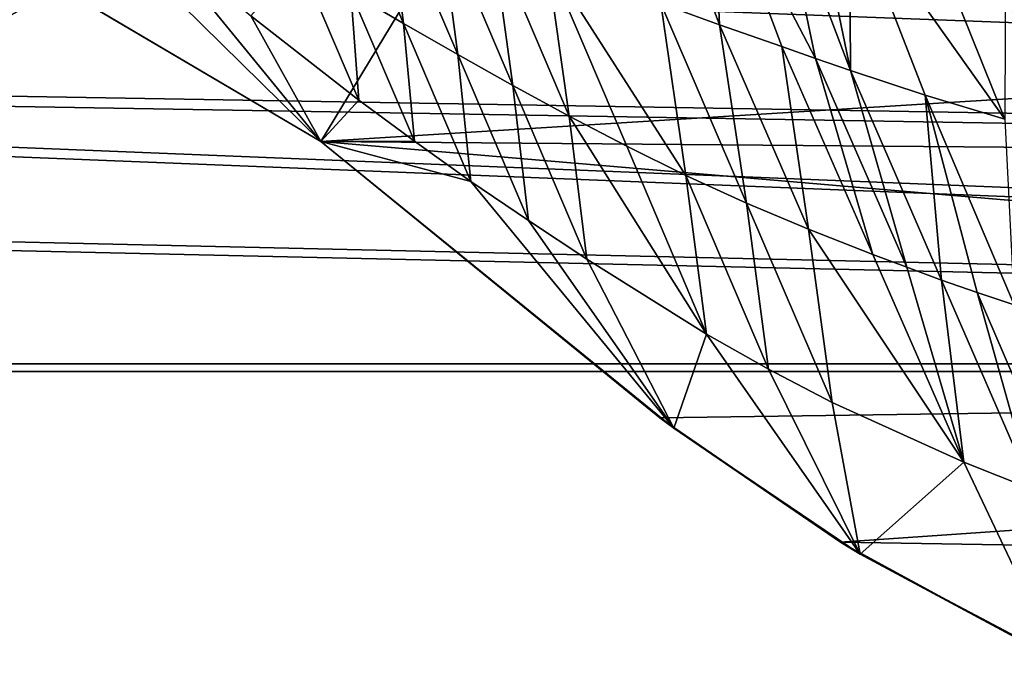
# Model space of a CAD drawing. Header units: metres. Extents: x -1204 to 0, y -809 to 0.
# Tile 41 of 118: x -834 to -714, y -231 to -152. Entities that reach past the tile are written whole.
import ezdxf

# ---------------------------------------------------------------- set-up
doc = ezdxf.new("R2010")
doc.units = ezdxf.units.M

msp = doc.modelspace()

# ---------------------------------------------------------------- linework, layer by layer
at = {"layer": 'Object 2'}
for points in [[(-887.021179, -753.244812, 90), (-1194.042358, -10, 90), (-633.427063, -638.481384, 90)], [(-1194.042358, -10, 90), (-626.241211, -632.856445, 90), (-633.427063, -638.481384, 90)], [(-10, -10, 90), (-602.021179, -625.846375, 90), (-1194.042358, -10, 90)], [(-602.021179, -625.846375, 90), (-610.037109, -626.560547, 90), (-1194.042358, -10, 90)], [(-1194.042358, -10, 90), (-610.037109, -626.560547, 90), (-618.258606, -628.853394, 90)], [(-618.258606, -628.853394, 90), (-626.241211, -632.856445, 90), (-1194.042358, -10, 90)], [(-833.702942, -145.61113, 662.590149), (-797.272644, -167.11203, 662.0271), (-731.955872, -59.277416, 664.851318)], [(-731.955872, -59.277416, 664.851318), (-797.272644, -167.11203, 662.0271), (-390.565918, -141.8452, 662.689331)], [(-1136.397095, -246.592377, 115.718773), (-782.271667, -85.030106, 118.538857), (-843.515747, -81.898308, 118.593521)], [(-720.814026, -87.26474, 118.499847), (-782.271667, -85.030106, 118.538857), (-1136.397095, -246.592377, 115.718773)], [(-613.877686, -606.131226, 109.443001), (-720.814026, -87.26474, 118.499847), (-1139.987671, -324.029175, 114.367111)], [(-720.814026, -87.26474, 118.499847), (-1138.536865, -284.940247, 115.049408), (-1139.987671, -324.029175, 114.367111)], [(-1138.536865, -284.940247, 115.049408), (-720.814026, -87.26474, 118.499847), (-1136.397095, -246.592377, 115.718773)], [(-602.021118, -88.983696, 118.469841), (-720.814026, -87.26474, 118.499847), (-613.877686, -606.131226, 109.443001)], [(-756.974854, -130.840515, 352.748383), (-748.783142, -152.918121, 423.766235), (-755.939514, -150.352722, 433.688721)], [(-756.974854, -130.840515, 352.748383), (-749.6698, -132.929947, 340.601013), (-748.783142, -152.918121, 423.766235)], [(-795.361816, -133.558655, 494.74115), (-787.194641, -152.756485, 538.938538), (-793.606689, -148.951706, 546.014221)], [(-795.361816, -133.558655, 494.74115), (-789.218933, -136.34256, 484.346222), (-787.194641, -152.756485, 538.938538)], [(-749.6698, -132.929947, 340.601013), (-741.202209, -155.570221, 414.143372), (-748.783142, -152.918121, 423.766235)], [(-741.202209, -155.570221, 414.143372), (-749.6698, -132.929947, 340.601013), (-737.125061, -157.011215, 409.575043)], [(-749.6698, -132.929947, 340.601013), (-741.655212, -135.331406, 329.445404), (-737.125061, -157.011215, 409.575043)], [(-104.353539, -157.1064, 2145.990723), (-1116.588623, -135.955261, 2131.891602), (-123.25322, -173.710876, 2157.059326)], [(-1116.588623, -135.955261, 2131.891602), (-1099.688843, -157.1064, 2145.990723), (-123.25322, -173.710876, 2157.059326)], [(-104.353539, -157.1064, 2145.990723), (-87.453758, -135.955261, 2131.891602), (-1116.588623, -135.955261, 2131.891602)], [(-780.622986, -156.534317, 531.939026), (-789.218933, -136.34256, 484.346222), (-782.903076, -139.174744, 474.048126)], [(-789.218933, -136.34256, 484.346222), (-780.622986, -156.534317, 531.939026), (-787.194641, -152.756485, 538.938538)], [(-737.125061, -157.011215, 409.575043), (-741.655212, -135.331406, 329.445404), (-732.863159, -158.490784, 405.171509)], [(-741.655212, -135.331406, 329.445404), (-737.406067, -136.579071, 324.227661), (-732.863159, -158.490784, 405.171509)], [(-1098.366455, -158.404175, 2143.369385), (-1114.922241, -137.476181, 2129.418701), (-124.233406, -174.847061, 2154.330078)], [(-124.233406, -174.847061, 2154.330078), (-1114.922241, -137.476181, 2129.418701), (-105.675911, -158.404175, 2143.369385)], [(-1114.922241, -137.476181, 2129.418701), (-89.120041, -137.476181, 2129.418701), (-105.675911, -158.404175, 2143.369385)], [(-737.406067, -136.579071, 324.227661), (-733.007996, -137.831436, 319.240784), (-732.863159, -158.490784, 405.171509)], [(-797.272644, -167.11203, 628.364624), (-833.72821, -145.596878, 628.364624), (-826.206299, -138.639328, 628.36499)], [(-826.206299, -138.639328, 628.36499), (-818.362732, -141.264877, 605.569763), (-797.272644, -167.11203, 628.364624)], [(-733.007996, -137.831436, 319.240784), (-723.812683, -161.477097, 396.865082), (-732.863159, -158.490784, 405.171509)], [(-723.812683, -161.477097, 396.865082), (-733.007996, -137.831436, 319.240784), (-714.106873, -164.39296, 389.24118)], [(-733.007996, -137.831436, 319.240784), (-723.789795, -140.300842, 309.937714), (-714.106873, -164.39296, 389.24118)], [(-773.909912, -160.294296, 525.014587), (-780.622986, -156.534317, 531.939026), (-782.903076, -139.174744, 474.048126)], [(-782.903076, -139.174744, 474.048126), (-776.418701, -142.02919, 463.839508), (-773.909912, -160.294296, 525.014587)], [(-723.789795, -140.300842, 309.937714), (-714.039795, -142.665771, 301.49762), (-714.106873, -164.39296, 389.24118)], [(-818.362732, -141.264877, 605.569763), (-805.748169, -151.853653, 597.978882), (-797.272644, -167.11203, 628.364624)], [(-797.272644, -167.11203, 662.0271), (-421.121307, -170.231323, 661.945862), (-390.565918, -141.8452, 662.689331)], [(-776.418701, -142.02919, 463.839508), (-767.058655, -164.022842, 518.164001), (-773.909912, -160.294296, 525.014587)], [(-776.418701, -142.02919, 463.839508), (-769.767639, -144.873718, 453.712982), (-767.058655, -164.022842, 518.164001)], [(-797.272644, -167.11203, 628.364624), (-797.272644, -167.11203, 662.0271), (-833.72821, -145.596878, 628.364624)], [(-797.272644, -167.11203, 662.0271), (-833.702942, -145.61113, 662.590149), (-833.72821, -145.596878, 628.364624)], [(-805.748169, -151.853653, 597.978882), (-799.865051, -145.141479, 553.165283), (-792.632996, -162.085754, 590.483765)], [(-792.632996, -162.085754, 590.483765), (-799.865051, -145.141479, 553.165283), (-793.606689, -148.951706, 546.014221)], [(-752.892517, -171.224625, 504.678192), (-769.767639, -144.873718, 453.712982), (-755.939514, -150.352722, 433.688721)], [(-769.767639, -144.873718, 453.712982), (-760.065186, -167.694702, 511.385681), (-767.058655, -164.022842, 518.164001)], [(-760.065186, -167.694702, 511.385681), (-769.767639, -144.873718, 453.712982), (-752.892517, -171.224625, 504.678192)], [(-785.89093, -167.066299, 586.78833), (-792.632996, -162.085754, 590.483765), (-793.606689, -148.951706, 546.014221)], [(-793.606689, -148.951706, 546.014221), (-787.194641, -152.756485, 538.938538), (-785.89093, -167.066299, 586.78833)], [(-745.527405, -174.585373, 498.048553), (-752.892517, -171.224625, 504.678192), (-755.939514, -150.352722, 433.688721)], [(-755.939514, -150.352722, 433.688721), (-748.783142, -152.918121, 423.766235), (-745.527405, -174.585373, 498.048553)], [(-797.272644, -167.11203, 628.364624), (-805.748169, -151.853653, 597.978882), (-792.632996, -162.085754, 590.483765)], [(-787.194641, -152.756485, 538.938538), (-779.027222, -171.954514, 583.135681), (-785.89093, -167.066299, 586.78833)], [(-787.194641, -152.756485, 538.938538), (-780.622986, -156.534317, 531.939026), (-779.027222, -171.954514, 583.135681)], [(-748.783142, -152.918121, 423.766235), (-737.993164, -177.746994, 491.480804), (-745.527405, -174.585373, 498.048553)], [(-748.783142, -152.918121, 423.766235), (-741.202209, -155.570221, 414.143372), (-737.993164, -177.746994, 491.480804)], [(-741.202209, -155.570221, 414.143372), (-730.144409, -180.832718, 485.128632), (-737.993164, -177.746994, 491.480804)], [(-730.144409, -180.832718, 485.128632), (-741.202209, -155.570221, 414.143372), (-737.125061, -157.011215, 409.575043)], [(-772.026794, -176.726257, 579.531555), (-780.622986, -156.534317, 531.939026), (-773.909912, -160.294296, 525.014587)], [(-780.622986, -156.534317, 531.939026), (-772.026794, -176.726257, 579.531555), (-779.027222, -171.954514, 583.135681)], [(-123.25322, -173.710876, 2157.059326), (-1099.688843, -157.1064, 2145.990723), (-183.248077, -194.133835, 2170.673096)], [(-1099.688843, -157.1064, 2145.990723), (-1080.789063, -173.710876, 2157.059326), (-183.248077, -194.133835, 2170.673096)], [(-726.033569, -182.393814, 482.112671), (-730.144409, -180.832718, 485.128632), (-737.125061, -157.011215, 409.575043)], [(-726.033569, -182.393814, 482.112671), (-737.125061, -157.011215, 409.575043), (-732.863159, -158.490784, 405.171509)], [(-1079.80896, -174.847061, 2154.330078), (-1098.366455, -158.404175, 2143.369385), (-183.248077, -195.079742, 2167.817139)], [(-183.248077, -195.079742, 2167.817139), (-1098.366455, -158.404175, 2143.369385), (-124.233406, -174.847061, 2154.330078)], [(-732.863159, -158.490784, 405.171509), (-723.812683, -161.477097, 396.865082), (-721.802124, -183.945175, 479.2052)], [(-726.033569, -182.393814, 482.112671), (-732.863159, -158.490784, 405.171509), (-721.802124, -183.945175, 479.2052)], [(-764.916565, -181.414001, 575.980713), (-772.026794, -176.726257, 579.531555), (-773.909912, -160.294296, 525.014587)], [(-773.909912, -160.294296, 525.014587), (-767.058655, -164.022842, 518.164001), (-764.916565, -181.414001, 575.980713)], [(-723.812683, -161.477097, 396.865082), (-717.454285, -185.473541, 476.407227), (-721.802124, -183.945175, 479.2052)], [(-712.994385, -186.967621, 473.720123), (-717.454285, -185.473541, 476.407227), (-723.812683, -161.477097, 396.865082)], [(-723.812683, -161.477097, 396.865082), (-714.106873, -164.39296, 389.24118), (-712.994385, -186.967621, 473.720123)], [(-797.272644, -167.11203, 628.364624), (-792.632996, -162.085754, 590.483765), (-785.89093, -167.066299, 586.78833)], [(-767.058655, -164.022842, 518.164001), (-750.362549, -190.515839, 569.057983), (-764.916565, -181.414001, 575.980713)], [(-767.058655, -164.022842, 518.164001), (-760.065186, -167.694702, 511.385681), (-750.362549, -190.515839, 569.057983)], [(-779.027222, -171.954514, 583.135681), (-797.272644, -167.11203, 628.364624), (-785.89093, -167.066299, 586.78833)], [(-797.272644, -167.11203, 662.0271), (-797.272644, -167.11203, 628.364624), (-756.035461, -200.712067, 661.147095)], [(-797.272644, -167.11203, 628.364624), (-754.339722, -201.950394, 628.36499), (-756.035461, -200.712067, 661.147095)], [(-754.339722, -201.950394, 628.36499), (-797.272644, -167.11203, 628.364624), (-779.027222, -171.954514, 583.135681)], [(-421.121307, -170.231323, 661.945862), (-797.272644, -167.11203, 662.0271), (-453.574677, -196.426483, 661.259766)], [(-797.272644, -167.11203, 662.0271), (-756.035461, -200.712067, 661.147095), (-453.574677, -196.426483, 661.259766)], [(-760.065186, -167.694702, 511.385681), (-752.892517, -171.224625, 504.678192), (-750.362549, -190.515839, 569.057983)], [(-772.026794, -176.726257, 579.531555), (-754.339722, -201.950394, 628.36499), (-779.027222, -171.954514, 583.135681)], [(-742.83905, -194.794922, 565.695435), (-752.892517, -171.224625, 504.678192), (-745.527405, -174.585373, 498.048553)], [(-750.362549, -190.515839, 569.057983), (-752.892517, -171.224625, 504.678192), (-742.83905, -194.794922, 565.695435)], [(-183.248077, -194.133835, 2170.673096), (-1080.789063, -173.710876, 2157.059326), (-1020.79425, -194.133835, 2170.673096)], [(-735.115051, -198.818161, 562.407959), (-742.83905, -194.794922, 565.695435), (-745.527405, -174.585373, 498.048553)], [(-745.527405, -174.585373, 498.048553), (-737.993164, -177.746994, 491.480804), (-735.115051, -198.818161, 562.407959)], [(-1020.79425, -195.079742, 2167.817139), (-1079.80896, -174.847061, 2154.330078), (-183.248077, -195.079742, 2167.817139)], [(-754.339722, -201.950394, 628.36499), (-772.026794, -176.726257, 579.531555), (-764.916565, -181.414001, 575.980713)], [(-737.993164, -177.746994, 491.480804), (-719.086304, -206.095352, 556.113525), (-735.115051, -198.818161, 562.407959)], [(-737.993164, -177.746994, 491.480804), (-730.144409, -180.832718, 485.128632), (-719.086304, -206.095352, 556.113525)], [(-750.362549, -190.515839, 569.057983), (-754.339722, -201.950394, 628.36499), (-764.916565, -181.414001, 575.980713)], [(-730.144409, -180.832718, 485.128632), (-726.033569, -182.393814, 482.112671), (-719.086304, -206.095352, 556.113525)], [(-719.086304, -206.095352, 556.113525), (-726.033569, -182.393814, 482.112671), (-721.802124, -183.945175, 479.2052)], [(-721.802124, -183.945175, 479.2052), (-717.454285, -185.473541, 476.407227), (-710.740784, -209.399673, 553.238586)], [(-721.802124, -183.945175, 479.2052), (-710.740784, -209.399673, 553.238586), (-719.086304, -206.095352, 556.113525)], [(-717.454285, -185.473541, 476.407227), (-706.484863, -210.961273, 551.880005), (-710.740784, -209.399673, 553.238586)], [(-706.484863, -210.961273, 551.880005), (-717.454285, -185.473541, 476.407227), (-712.994385, -186.967621, 473.720123)], [(-731.697998, -217.255478, 628.365051), (-754.339722, -201.950394, 628.36499), (-750.362549, -190.515839, 569.057983)], [(-742.83905, -194.794922, 565.695435), (-731.697998, -217.255478, 628.365051), (-750.362549, -190.515839, 569.057983)], [(-1020.79425, -194.133835, 2170.673096), (-1020.79425, -630.900635, 2170.673096), (-183.248077, -194.133835, 2170.673096)], [(-1020.79425, -630.900635, 2170.673096), (-183.248077, -630.900635, 2170.673096), (-183.248077, -194.133835, 2170.673096)], [(-183.248077, -195.079742, 2167.817139), (-183.248077, -630.185547, 2167.817139), (-1020.79425, -195.079742, 2167.817139)], [(-183.248077, -630.185547, 2167.817139), (-1020.79425, -630.185547, 2167.817139), (-1020.79425, -195.079742, 2167.817139)], [(-731.697998, -217.255478, 628.365051), (-742.83905, -194.794922, 565.695435), (-735.115051, -198.818161, 562.407959)], [(-453.574677, -196.426483, 661.259766), (-756.035461, -200.712067, 661.147095), (-734.088074, -215.793106, 660.752136)], [(-453.574677, -196.426483, 661.259766), (-734.088074, -215.793106, 660.752136), (-488.069458, -219.836548, 660.646545)], [(-719.086304, -206.095352, 556.113525), (-731.697998, -217.255478, 628.365051), (-735.115051, -198.818161, 562.407959)], [(-756.035461, -200.712067, 661.147095), (-754.339722, -201.950394, 628.36499), (-734.088074, -215.793106, 660.752136)], [(-754.339722, -201.950394, 628.36499), (-731.697998, -217.255478, 628.365051), (-734.088074, -215.793106, 660.752136)], [(-707.784668, -229.913101, 628.365051), (-731.697998, -217.255478, 628.365051), (-719.086304, -206.095352, 556.113525)], [(-710.740784, -209.399673, 553.238586), (-707.784668, -229.913101, 628.365051), (-719.086304, -206.095352, 556.113525)], [(-734.088074, -215.793106, 660.752136), (-731.697998, -217.255478, 628.365051), (-710.717712, -228.542419, 660.418274)], [(-734.088074, -215.793106, 660.752136), (-710.717712, -228.542419, 660.418274), (-488.069458, -219.836548, 660.646545)], [(-731.697998, -217.255478, 628.365051), (-707.784668, -229.913101, 628.365051), (-710.717712, -228.542419, 660.418274)]]:
    msp.add_3dface(points, dxfattribs=at)

doc.saveas('drawing.dxf')
